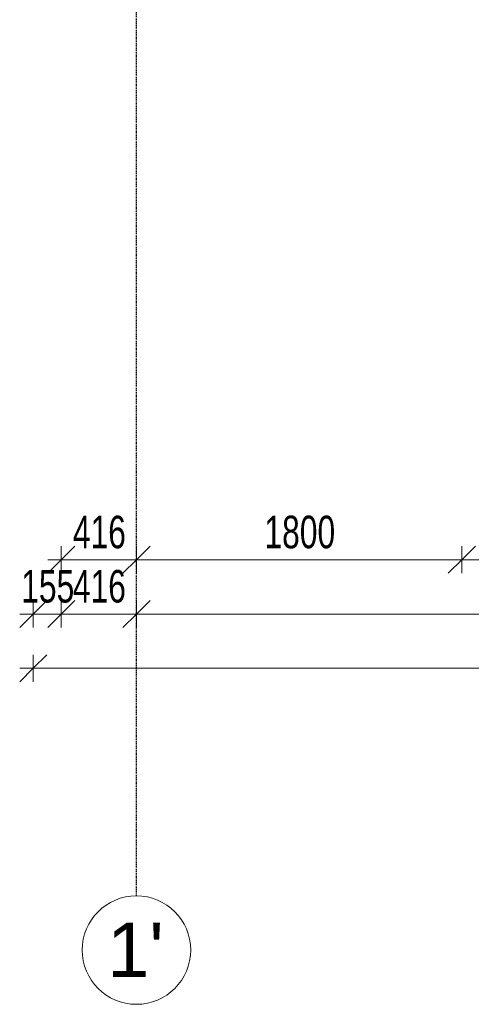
# Model space of a CAD drawing. Header units: millimetres. Extents: x -80560 to 110805, y -11020 to 52719.
# Tile 6 of 145: x 34249 to 36747, y 3783 to 9228. Entities that reach past the tile are written whole.
import ezdxf

# ---------------------------------------------------------------- set-up
doc = ezdxf.new("R2010")
doc.units = ezdxf.units.MM
doc.linetypes.add('CENTER2', pattern=[20, 8, -4, 4, -4])
for name, color, linetype, lineweight in [('A-ANNO-DIMS', 211, 'Continuous', 9), ('A-ANNO-DIMS-100', 211, 'Continuous', 9), ('S-GRID', 1, 'Continuous', 9), ('S-GRID-IDEN', 1, 'Continuous', 9)]:
    doc.layers.add(name, color=color, linetype=linetype, lineweight=lineweight)
doc.styles.add('Arial_4', font='arial.ttf', dxfattribs={"height": 300})
doc.styles.add('Arial_5', font='arial.ttf', dxfattribs={"width": 0.7, "height": 180})
doc.dimstyles.new('n3o_1_8', dxfattribs={"dimscale": 304.8, "dimtxt": 183.646692, "dimasz": 0.492126, "dimexe": 0.246063, "dimexo": 0.0625, "dimgap": 0.032808, "dimtad": 1, "dimdec": 0, "dimdsep": 46, "dimtxsty": 'Arial_5', "dimblk1": 'OBLIQUE', "dimblk2": 'OBLIQUE', "dimsah": 1, "dimcen": 0.09, "dimdle": 0.246063, "dimazin": 0, "dimtfac": 1, "dimtdec": 4, "dimtix": 1, "dimtmove": 0, "dimatfit": 3, "dimfxl": 0.246063, "dimfxlon": 1, "dimtvp": 1, "dimtolj": 1, "dimtzin": 0, "dimarcsym": 2})

# ---------------------------------------------------------------- blocks, each defined once
blk = doc.blocks.new('Grid - r_3_0mm-316018-DO_03 derde verdieping')
at = {"layer": 'S-GRID-IDEN'}
blk.add_circle((0, 0), 3, dxfattribs=at)
blk = doc.blocks.new('DIMBLOCK80-DO_03 derde verdieping')
at = {"layer": 'A-ANNO-DIMS-100'}
for p, q in [((34478.8, 6241.7), (34553.8, 6316.7)), ((34478.8, 6316.7), (34478.8, 6166.7)), ((34478.8, 6241.7), (34478.8, 6316.7)), ((34894.8, 6241.7), (34969.8, 6316.7)), ((34894.8, 6316.7), (34894.8, 6166.7)), ((34894.8, 6241.7), (34894.8, 6316.7)), ((34403.8, 6241.7), (34894.8, 6241.7)), ((34478.8, 6241.7), (34403.8, 6166.7)), ((34894.8, 6241.7), (34819.8, 6166.7))]:
    blk.add_line(p, q, dxfattribs=at)
at = {"layer": 'A-ANNO-DIMS-100', "color": 0, "insert": (34542.7, 6485.3), "char_height": 180, "width": 345.821, "attachment_point": 1, "line_spacing_factor": 0.941778, "style": 'Arial_5'}
blk.add_mtext('416', dxfattribs=at)
blk = doc.blocks.new('_Oblique')
at = {"color": 0, "linetype": 'ByBlock', "lineweight": -2}
blk.add_line((-0.5, -0.5), (0.5, 0.5), dxfattribs=at)
blk = doc.blocks.new('DIMBLOCK81-DO_03 derde verdieping')
at = {"layer": 'A-ANNO-DIMS-100'}
for p, q in [((34894.8, 6241.7), (34969.8, 6316.7)), ((34894.8, 6316.7), (34894.8, 6166.7)), ((34894.8, 6241.7), (34894.8, 6316.7)), ((36694.8, 6241.7), (36769.8, 6316.7)), ((36694.8, 6316.7), (36694.8, 6166.7)), ((36694.8, 6241.7), (36694.8, 6316.7)), ((34894.8, 6241.7), (34819.8, 6166.7)), ((34894.8, 6241.7), (36694.8, 6241.7)), ((36694.8, 6241.7), (36619.8, 6166.7))]:
    blk.add_line(p, q, dxfattribs=at)
at = {"layer": 'A-ANNO-DIMS-100', "color": 0, "insert": (35602.7, 6485.3), "char_height": 180, "width": 461.094, "attachment_point": 1, "line_spacing_factor": 0.941778, "style": 'Arial_5'}
blk.add_mtext('1800', dxfattribs=at)
blk = doc.blocks.new('DIMBLOCK82-DO_03 derde verdieping')
at = {"layer": 'A-ANNO-DIMS-100'}
for p, q in [((36694.8, 6241.7), (36769.8, 6316.7)), ((36694.8, 6316.7), (36694.8, 6166.7)), ((36694.8, 6241.7), (36694.8, 6316.7)), ((39394.8, 6241.7), (39469.8, 6316.7)), ((39394.8, 6316.7), (39394.8, 6166.7)), ((39394.8, 6241.7), (39394.8, 6316.7)), ((36694.8, 6241.7), (36619.8, 6166.7)), ((36694.8, 6241.7), (39394.8, 6241.7)), ((39394.8, 6241.7), (39319.8, 6166.7))]:
    blk.add_line(p, q, dxfattribs=at)
at = {"layer": 'A-ANNO-DIMS-100', "color": 0, "insert": (37852.7, 6485.3), "char_height": 180, "width": 461.094, "attachment_point": 1, "line_spacing_factor": 0.941778, "style": 'Arial_5'}
blk.add_mtext('2700', dxfattribs=at)
blk = doc.blocks.new('DIMBLOCK154-DO_03 derde verdieping')
at = {"layer": 'A-ANNO-DIMS-100'}
for p, q in [((34323.8, 5941.7), (34398.8, 6016.7)), ((34323.8, 6016.7), (34323.8, 5866.7)), ((34323.8, 5941.7), (34323.8, 6016.7)), ((34478.8, 5941.7), (34553.8, 6016.7)), ((34478.8, 6016.7), (34478.8, 5866.7)), ((34478.8, 5941.7), (34478.8, 6016.7)), ((34248.8, 5941.7), (34478.8, 5941.7)), ((34323.8, 5941.7), (34248.8, 5866.7)), ((34478.8, 5941.7), (34403.8, 5866.7))]:
    blk.add_line(p, q, dxfattribs=at)
at = {"layer": 'A-ANNO-DIMS-100', "color": 0, "insert": (34257.2, 6185.3), "char_height": 180, "width": 345.821, "attachment_point": 1, "line_spacing_factor": 0.941778, "style": 'Arial_5'}
blk.add_mtext('155', dxfattribs=at)
blk = doc.blocks.new('DIMBLOCK155-DO_03 derde verdieping')
at = {"layer": 'A-ANNO-DIMS-100'}
for p, q in [((34478.8, 5941.7), (34553.8, 6016.7)), ((34478.8, 6016.7), (34478.8, 5866.7)), ((34478.8, 5941.7), (34478.8, 6016.7)), ((34894.8, 5941.7), (34969.8, 6016.7)), ((34894.8, 6016.7), (34894.8, 5866.7)), ((34894.8, 5941.7), (34894.8, 6016.7)), ((34478.8, 5941.7), (34403.8, 5866.7)), ((34478.8, 5941.7), (34894.8, 5941.7)), ((34894.8, 5941.7), (34819.8, 5866.7))]:
    blk.add_line(p, q, dxfattribs=at)
at = {"layer": 'A-ANNO-DIMS-100', "color": 0, "insert": (34542.7, 6185.3), "char_height": 180, "width": 345.821, "attachment_point": 1, "line_spacing_factor": 0.941778, "style": 'Arial_5'}
blk.add_mtext('416', dxfattribs=at)
blk = doc.blocks.new('DIMBLOCK156-DO_03 derde verdieping')
at = {"layer": 'A-ANNO-DIMS-100'}
for p, q in [((34894.8, 5941.7), (34969.8, 6016.7)), ((34894.8, 6016.7), (34894.8, 5866.7)), ((34894.8, 5941.7), (34894.8, 6016.7)), ((40294.8, 5941.7), (40369.8, 6016.7)), ((40294.8, 6016.7), (40294.8, 5866.7)), ((40294.8, 5941.7), (40294.8, 6016.7)), ((34894.8, 5941.7), (34819.8, 5866.7)), ((34894.8, 5941.7), (40294.8, 5941.7)), ((40294.8, 5941.7), (40219.8, 5866.7))]:
    blk.add_line(p, q, dxfattribs=at)
at = {"layer": 'A-ANNO-DIMS-100', "color": 0, "insert": (37402.7, 6185.3), "char_height": 180, "width": 461.094, "attachment_point": 1, "line_spacing_factor": 0.941778, "style": 'Arial_5'}
blk.add_mtext('5400', dxfattribs=at)
blk = doc.blocks.new('DIMBLOCK166-DO_03 derde verdieping')
at = {"layer": 'A-ANNO-DIMS-100'}
for p, q in [((34323.8, 5641.7), (34398.8, 5716.7)), ((34323.8, 5716.7), (34323.8, 5566.7)), ((34323.8, 5641.7), (34323.8, 5716.7)), ((78815.8, 5641.7), (78890.8, 5716.7)), ((78815.8, 5716.7), (78815.8, 5566.7)), ((78815.8, 5641.7), (78815.8, 5716.7)), ((34248.8, 5641.7), (78890.8, 5641.7)), ((34323.8, 5641.7), (34248.8, 5566.7)), ((78815.8, 5641.7), (78740.8, 5566.7))]:
    blk.add_line(p, q, dxfattribs=at)
at = {"layer": 'A-ANNO-DIMS-100', "color": 0, "insert": (56329.7, 5885.3), "char_height": 180, "width": 576.368, "attachment_point": 1, "line_spacing_factor": 0.941778, "style": 'Arial_5'}
blk.add_mtext('44492', dxfattribs=at)

msp = doc.modelspace()

# ---------------------------------------------------------------- linework, layer by layer
at = {"layer": 'S-GRID', "linetype": 'CENTER2', "lineweight": 25}
msp.add_line((34894.8, 4383.3), (34894.8, 52119.1), dxfattribs=at)

# ---------------------------------------------------------------- block references
at = {"layer": 'S-GRID-IDEN', "xscale": 99.99999999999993, "yscale": 99.99999999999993, "zscale": 99.99999999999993}
msp.add_blockref('Grid - r_3_0mm-316018-DO_03 derde verdieping', (34894.8, 4083.3), dxfattribs=at)

# ---------------------------------------------------------------- texts
at = {"layer": 'S-GRID-IDEN', "insert": (34732.7, 4235.1), "char_height": 300, "width": 384.81, "attachment_point": 1, "style": 'Arial_4'}
msp.add_mtext("1'", dxfattribs=at)

# ---------------------------------------------------------------- dimensions: what is measured, and where the dimension line sits
at = {"layer": 'A-ANNO-DIMS'}
for base, p1, p2, override, picture, middle in [((34894.8, 6241.7), (34478.8, 6316.7), (34894.8, 6316.7), {"dimpost": '<>', "dimfxl": 416}, 'DIMBLOCK80-DO_03 derde verdieping', (34686.8, 6343.6)), ((36694.8, 6241.7), (34894.8, 6316.7), (36694.8, 6316.7), {"dimpost": '<>', "dimfxl": 1800}, 'DIMBLOCK81-DO_03 derde verdieping', (35794.8, 6343.6)), ((39394.8, 6241.7), (36694.8, 6316.7), (39394.8, 6316.7), {"dimpost": '<>', "dimfxl": 2700}, 'DIMBLOCK82-DO_03 derde verdieping', (38044.8, 6343.6)), ((34478.8, 5941.7), (34323.8, 6016.7), (34478.8, 6016.7), {"dimpost": '<>', "dimfxl": 155}, 'DIMBLOCK154-DO_03 derde verdieping', (34401.3, 6043.6)), ((34894.8, 5941.7), (34478.8, 6016.7), (34894.8, 6016.7), {"dimpost": '<>', "dimfxl": 416}, 'DIMBLOCK155-DO_03 derde verdieping', (34686.8, 6043.6)), ((40294.8, 5941.7), (34894.8, 6016.7), (40294.8, 6016.7), {"dimpost": '<>', "dimfxl": 5400}, 'DIMBLOCK156-DO_03 derde verdieping', (37594.8, 6043.6)), ((78815.8, 5641.7), (34323.8, 5716.7), (78815.8, 5716.7), {"dimpost": '<>', "dimfxl": 44492}, 'DIMBLOCK166-DO_03 derde verdieping', (56569.8, 5743.6))]:
    dim = msp.add_linear_dim(base=base, p1=p1, p2=p2, dimstyle='n3o_1_8', override=override, dxfattribs=at)
    dim.commit()
    dim.dimension.update_dxf_attribs({"geometry": picture, "text_midpoint": middle})

doc.saveas('drawing.dxf')
